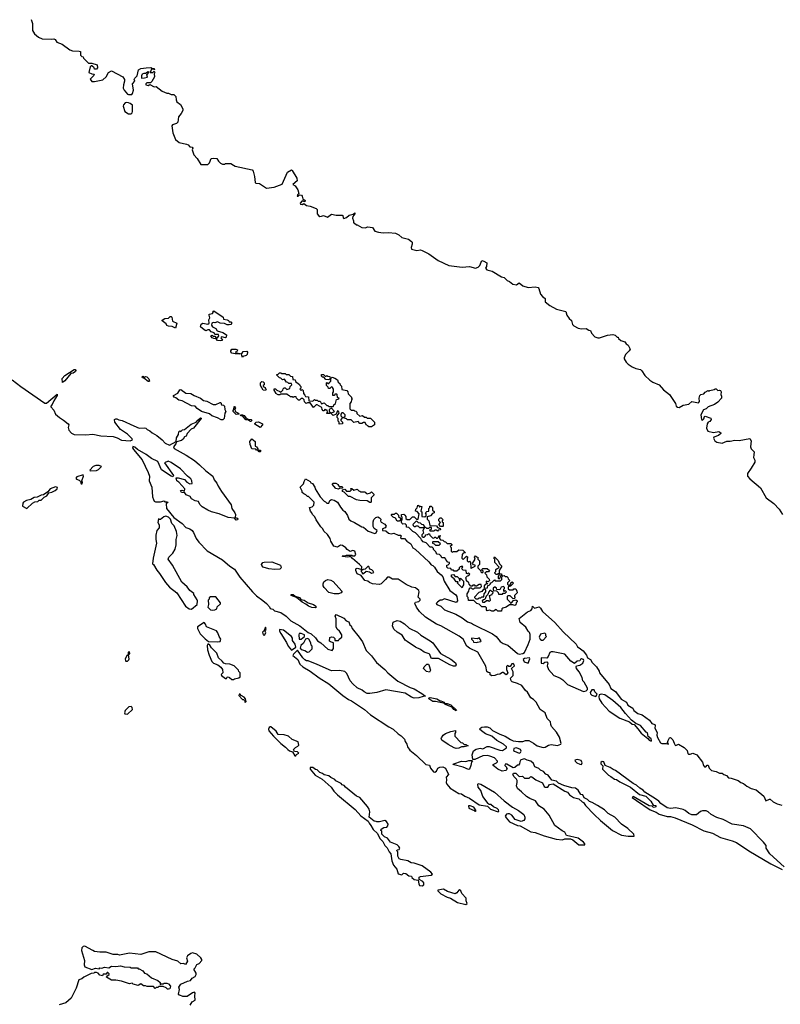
# Model space of a CAD drawing. Extents: x 2029826 to 2248070, y 228728 to 402406.
# Tile 94 of 256: x 2150093 to 2158637, y 297241 to 308307. Entities that reach past the tile are written whole.
import ezdxf

# ---------------------------------------------------------------- set-up
doc = ezdxf.new("R2010")
doc.units = 0

msp = doc.modelspace()

# ---------------------------------------------------------------- linework, layer by layer
at = {"layer": '0CON10XD'}
for points in [[(2150221, 308311), (2150237, 308265), (2150238, 308185), (2150260, 308150), (2150305, 308110), (2150345, 308093), (2150445, 308088), (2150475, 308092), (2150493, 308083), (2150510, 308055), (2150571, 308031), (2150655, 307967), (2150685, 307957), (2150763, 307953), (2150775, 307948), (2150775, 307910), (2150792, 307892), (2150805, 307890), (2150810, 307875), (2150865, 307820), (2150905, 307820), (2150965, 307800), (2150968, 307765), (2150955, 307750), (2150935, 307750), (2150930, 307765), (2150905, 307790), (2150895, 307790), (2150883, 307777), (2150870, 307715), (2150905, 307698), (2150928, 307695), (2150922, 307675), (2150883, 307637), (2150905, 307612), (2150935, 307611), (2151028, 307632), (2151064, 307666), (2151090, 307715), (2151125, 307732), (2151252, 307665), (2151272, 307635), (2151272, 307615), (2151258, 307575), (2151257, 307537), (2151266, 307516), (2151305, 307472), (2151315, 307468), (2151352, 307468), (2151362, 307478), (2151373, 307515), (2151362, 307585), (2151388, 307615), (2151380, 307635), (2151385, 307650), (2151412, 307675), (2151428, 307745), (2151455, 307760), (2151515, 307766), (2151565, 307770), (2151585, 307760), (2151605, 307760), (2151608, 307742), (2151595, 307750), (2151575, 307750), (2151560, 307715), (2151587, 307713), (2151605, 307730), (2151610, 307715), (2151603, 307697), (2151606, 307665), (2151578, 307612), (2151562, 307598), (2151523, 307597), (2151512, 307585), (2151512, 307575), (2151535, 307568), (2151555, 307580), (2151604, 307554), (2151627, 307557), (2151695, 307503), (2151745, 307483), (2151765, 307482), (2151795, 307468), (2151826, 307466), (2151849, 307445), (2151850, 307405), (2151858, 307385), (2151898, 307355), (2151927, 307305), (2151927, 307285), (2151908, 307252), (2151877, 307215), (2151868, 307155), (2151855, 307142), (2151810, 307125), (2151802, 307115), (2151812, 307035), (2151845, 306960), (2151885, 306928), (2151967, 306907), (2151985, 306900), (2152005, 306880), (2152030, 306875), (2152038, 306865), (2152030, 306845), (2152049, 306789), (2152086, 306746), (2152128, 306678), (2152205, 306680), (2152225, 306700), (2152244, 306746), (2152265, 306752), (2152307, 306747), (2152327, 306717), (2152350, 306695), (2152373, 306683), (2152395, 306682), (2152405, 306690), (2152465, 306690), (2152495, 306672), (2152515, 306660), (2152705, 306620), (2152716, 306605), (2152730, 306545), (2152737, 306477), (2152745, 306470), (2152786, 306466), (2152865, 306413), (2152950, 306425), (2153043, 306457), (2153102, 306595), (2153145, 306618), (2153155, 306613), (2153207, 306525), (2153210, 306495), (2153160, 306455), (2153189, 306439), (2153216, 306396), (2153228, 306352), (2153212, 306338), (2153210, 306325), (2153220, 306325), (2153235, 306340), (2153260, 306335), (2153268, 306325), (2153272, 306292), (2153300, 306275), (2153295, 306260), (2153265, 306270), (2153243, 306247), (2153248, 306235), (2153265, 306230), (2153285, 306240), (2153315, 306218), (2153355, 306210), (2153422, 306185), (2153433, 306173), (2153433, 306125), (2153448, 306105), (2153465, 306097), (2153485, 306098), (2153505, 306108), (2153552, 306088), (2153595, 306122), (2153650, 306110), (2153715, 306110), (2153722, 306105), (2153725, 306080), (2153735, 306073), (2153766, 306084), (2153795, 306111), (2153838, 306122), (2153857, 306137), (2153858, 306125), (2153834, 306096), (2153830, 306075), (2153842, 306045), (2153843, 306023), (2153855, 306020), (2153875, 306000), (2153885, 306000), (2153935, 305970), (2153975, 305968), (2154005, 305978), (2154055, 305972), (2154082, 305932), (2154125, 305918), (2154175, 305912), (2154235, 305917), (2154315, 305908), (2154351, 305891), (2154385, 305858), (2154460, 305840), (2154496, 305816), (2154502, 305805), (2154502, 305785), (2154490, 305745), (2154495, 305730), (2154555, 305713), (2154595, 305719), (2154615, 305714), (2154689, 305675), (2154795, 305599), (2154915, 305545), (2155064, 305526), (2155145, 305532), (2155215, 305513), (2155244, 305526), (2155261, 305545), (2155285, 305600), (2155308, 305595)], [(2151465, 307650), (2151495, 307652), (2151528, 307662), (2151523, 307687), (2151548, 307718), (2151535, 307722), (2151507, 307703), (2151487, 307703), (2151470, 307695), (2151460, 307675), (2151460, 307655), (2151465, 307650)], [(2151345, 307250), (2151358, 307262), (2151362, 307275), (2151360, 307345), (2151336, 307366), (2151315, 307373), (2151295, 307377), (2151279, 307371), (2151259, 307351), (2151254, 307335), (2151276, 307275), (2151315, 307250), (2151345, 307250)], [(2155308, 305595), (2155342, 305575), (2155336, 305534), (2155324, 305515), (2155339, 305495), (2155399, 305479), (2155505, 305418), (2155535, 305408), (2155569, 305375), (2155595, 305366), (2155632, 305335), (2155674, 305326), (2155705, 305350), (2155745, 305315), (2155805, 305297), (2155885, 305304), (2155918, 305298), (2155926, 305286), (2155943, 305223), (2155965, 305196), (2155996, 305175), (2155996, 305135), (2156048, 305095), (2156125, 305054), (2156227, 305027), (2156241, 304985), (2156265, 304947), (2156291, 304925), (2156302, 304882), (2156318, 304865), (2156365, 304842), (2156405, 304834), (2156455, 304835), (2156485, 304817), (2156504, 304814), (2156515, 304785), (2156553, 304743), (2156588, 304732), (2156608, 304732), (2156695, 304760), (2156755, 304770), (2156782, 304762), (2156805, 304740), (2156815, 304740), (2156820, 304725), (2156845, 304700), (2156890, 304685), (2156904, 304664), (2156928, 304648), (2156950, 304605), (2156939, 304585), (2156899, 304545), (2156884, 304506), (2156884, 304495), (2156905, 304458), (2156928, 304435), (2156974, 304405), (2157015, 304387), (2157065, 304375), (2157081, 304361), (2157115, 304309), (2157173, 304255), (2157205, 304235), (2157275, 304204), (2157325, 304148), (2157394, 304095), (2157460, 303995), (2157469, 303965), (2157482, 303952), (2157500, 303950), (2157545, 303973), (2157609, 303985), (2157645, 304017), (2157718, 304002), (2157730, 304015), (2157724, 304055), (2157735, 304082), (2157745, 304093), (2157778, 304102), (2157795, 304122), (2157825, 304140), (2157837, 304133), (2157845, 304140), (2157895, 304150), (2157905, 304160), (2157918, 304158), (2157935, 304140), (2157955, 304142), (2157965, 304138), (2157972, 304125), (2157968, 304095), (2157978, 304075), (2157977, 304055), (2157935, 304007), (2157897, 303983), (2157828, 303955), (2157806, 303934), (2157775, 303924), (2157743, 303867), (2157752, 303815), (2157765, 303808), (2157778, 303822), (2157784, 303846), (2157795, 303853), (2157855, 303828), (2157862, 303815), (2157845, 303792), (2157825, 303782), (2157816, 303764), (2157809, 303715), (2157824, 303684), (2157885, 303669), (2157945, 303677), (2157970, 303665), (2157968, 303655), (2157942, 303635), (2157891, 303615), (2157886, 303605), (2157903, 303575), (2157925, 303560), (2157985, 303548), (2158035, 303572), (2158075, 303571), (2158125, 303581), (2158175, 303578), (2158295, 303599), (2158310, 303575), (2158302, 303505), (2158310, 303485), (2158345, 303450), (2158340, 303415), (2158336, 303385), (2158351, 303355), (2158351, 303335), (2158311, 303265), (2158268, 303205), (2158270, 303175), (2158295, 303145), (2158414, 303045), (2158480, 302935), (2158565, 302868), (2158625, 302805), (2158661, 302745)], [(2152345, 304697), (2152315, 304702), (2152302, 304722), (2152274, 304724), (2152255, 304732), (2152240, 304755), (2152255, 304760), (2152265, 304750), (2152285, 304750), (2152302, 304732), (2152315, 304730), (2152332, 304755), (2152325, 304770), (2152285, 304770), (2152276, 304786), (2152245, 304800), (2152225, 304820), (2152205, 304822), (2152185, 304812), (2152165, 304820), (2152123, 304855), (2152132, 304885), (2152150, 304895), (2152205, 304887), (2152222, 304898), (2152217, 304935), (2152228, 304955), (2152220, 304985), (2152223, 304997), (2152260, 305005), (2152268, 305015), (2152265, 305030), (2152274, 305036), (2152378, 304965), (2152383, 304943), (2152422, 304935), (2152438, 304925), (2152445, 304910), (2152465, 304912), (2152477, 304895), (2152465, 304881), (2152445, 304877), (2152425, 304877), (2152395, 304892), (2152345, 304898), (2152315, 304912), (2152285, 304902), (2152265, 304903), (2152250, 304895), (2152248, 304875), (2152258, 304855), (2152295, 304838), (2152311, 304811), (2152375, 304793), (2152416, 304766), (2152412, 304738), (2152405, 304730), (2152365, 304742), (2152355, 304740), (2152353, 304733), (2152370, 304705), (2152365, 304702), (2152345, 304697)], [(2151845, 304840), (2151805, 304858), (2151764, 304864), (2151745, 304872), (2151739, 304889), (2151695, 304922), (2151695, 304930), (2151725, 304949), (2151765, 304953), (2151785, 304973), (2151795, 304970), (2151802, 304962), (2151810, 304920), (2151858, 304898), (2151845, 304840)], [(2152515, 304550), (2152475, 304561), (2152464, 304574), (2152464, 304586), (2152478, 304605), (2152520, 304605), (2152540, 304595), (2152535, 304582), (2152518, 304575), (2152520, 304565), (2152565, 304552), (2152515, 304550)], [(2152595, 304510), (2152580, 304555), (2152592, 304558), (2152605, 304578), (2152645, 304580), (2152652, 304572), (2152650, 304545), (2152637, 304533), (2152600, 304520), (2152595, 304510)], [(2150575, 304230), (2150571, 304275), (2150601, 304309), (2150704, 304376), (2150718, 304375), (2150724, 304365), (2150720, 304355), (2150695, 304336), (2150668, 304332), (2150600, 304250), (2150575, 304230)], [(2154045, 303730), (2154012, 303732), (2154010, 303740), (2153984, 303754), (2153975, 303780), (2153955, 303780), (2153935, 303770), (2153915, 303770), (2153895, 303790), (2153845, 303780), (2153815, 303810), (2153775, 303810), (2153765, 303820), (2153732, 303832), (2153732, 303838), (2153748, 303852), (2153750, 303865), (2153725, 303890), (2153712, 303888), (2153700, 303875), (2153700, 303855), (2153720, 303835), (2153700, 303815), (2153702, 303802), (2153720, 303785), (2153720, 303765), (2153683, 303763), (2153680, 303785), (2153670, 303795), (2153670, 303825), (2153660, 303835), (2153660, 303855), (2153680, 303885), (2153678, 303898), (2153665, 303910), (2153648, 303872), (2153615, 303860), (2153590, 303885), (2153630, 303905), (2153595, 303940), (2153570, 303925), (2153570, 303905), (2153580, 303895), (2153578, 303882), (2153545, 303880), (2153540, 303885), (2153550, 303895), (2153548, 303918), (2153535, 303920), (2153525, 303930), (2153508, 303912), (2153502, 303912), (2153490, 303925), (2153488, 303948), (2153435, 303980), (2153422, 303978), (2153395, 303950), (2153355, 304000), (2153325, 304000), (2153312, 303992), (2153292, 304012), (2153290, 304035), (2153275, 304050), (2153255, 304050), (2153238, 304032), (2153225, 304030), (2153202, 304052), (2153198, 304068), (2153175, 304070), (2153165, 304060), (2153155, 304070), (2153135, 304070), (2153125, 304080), (2153112, 304082), (2153095, 304100), (2153025, 304100), (2153015, 304090), (2152995, 304090), (2152970, 304105), (2152970, 304115), (2152950, 304145), (2152952, 304158), (2152968, 304158), (2152982, 304142), (2153015, 304130), (2153025, 304120), (2153048, 304142), (2153052, 304158), (2153065, 304170), (2153075, 304170), (2153095, 304150), (2153128, 304162), (2153130, 304185), (2153150, 304205), (2153148, 304218), (2153115, 304220), (2153105, 304230), (2153092, 304232), (2153068, 304268), (2153045, 304260), (2153028, 304278), (2153012, 304282), (2152982, 304312), (2152982, 304318), (2152998, 304322), (2153012, 304338), (2153025, 304340), (2153035, 304330), (2153075, 304330), (2153085, 304320), (2153115, 304320), (2153135, 304300), (2153158, 304298), (2153162, 304262), (2153188, 304258), (2153192, 304242), (2153238, 304208), (2153240, 304195), (2153250, 304185), (2153250, 304165), (2153240, 304155), (2153255, 304140), (2153265, 304150), (2153278, 304138), (2153280, 304105), (2153298, 304088), (2153302, 304072), (2153338, 304068), (2153342, 304022), (2153385, 304020), (2153405, 304040), (2153415, 304030), (2153435, 304030), (2153445, 304020), (2153468, 304018), (2153485, 303990), (2153515, 304000), (2153542, 303972), (2153555, 303970), (2153565, 303960), (2153615, 303960), (2153620, 303965), (2153623, 303977), (2153640, 303995), (2153652, 304038), (2153668, 304042), (2153680, 304055), (2153662, 304062), (2153660, 304095), (2153655, 304100), (2153635, 304100), (2153628, 304082), (2153612, 304082), (2153610, 304115), (2153620, 304125), (2153620, 304155), (2153610, 304165), (2153610, 304175), (2153595, 304180), (2153578, 304162), (2153562, 304162), (2153558, 304178), (2153540, 304195), (2153540, 304225), (2153545, 304230), (2153555, 304220), (2153565, 304220), (2153578, 304232), (2153590, 304245), (2153590, 304275), (2153602, 304288), (2153635, 304280), (2153665, 304260), (2153672, 304232), (2153688, 304218), (2153692, 304202), (2153708, 304188), (2153712, 304152), (2153768, 304138), (2153780, 304125), (2153782, 304102), (2153820, 304065), (2153820, 304055), (2153830, 304045), (2153820, 304035), (2153818, 304012), (2153800, 303995), (2153802, 303932), (2153815, 303920), (2153845, 303920), (2153855, 303910), (2153868, 303908), (2153880, 303895), (2153882, 303882), (2153915, 303850), (2153945, 303860), (2153965, 303840), (2153985, 303840), (2153995, 303830), (2154035, 303830), (2154080, 303785), (2154078, 303752), (2154045, 303730)], [(2150009, 304259), (2150106, 304186), (2150375, 303997), (2150395, 303997), (2150515, 304100), (2150515, 304085), (2150475, 304025), (2150457, 303983), (2150442, 303965), (2150443, 303955), (2150478, 303918), (2150497, 303875), (2150539, 303835), (2150586, 303806), (2150637, 303765), (2150644, 303755), (2150637, 303723), (2150646, 303695), (2150675, 303660), (2150705, 303645), (2150835, 303640), (2150915, 303649), (2151005, 303630), (2151145, 303622), (2151188, 303608), (2151235, 303582), (2151335, 303573), (2151362, 303585), (2151358, 303595), (2151305, 303650), (2151225, 303703), (2151163, 303785), (2151158, 303812), (2151175, 303823), (2151185, 303823), (2151205, 303810), (2151245, 303803), (2151375, 303743), (2151435, 303718), (2151495, 303720), (2151510, 303715), (2151525, 303700), (2151555, 303687), (2151583, 303663), (2151633, 303635), (2151694, 303585), (2151728, 303548), (2151775, 303525), (2151850, 303565), (2151853, 303607), (2151877, 303645), (2151880, 303675), (2151892, 303688), (2151905, 303680), (2151922, 303698), (2151945, 303703), (2152019, 303761), (2152076, 303784), (2152095, 303808), (2152125, 303832), (2152130, 303830), (2152132, 303825), (2152044, 303716), (2152019, 303705), (2151975, 303656), (2151963, 303627), (2151945, 303618), (2151928, 303592), (2151911, 303579), (2151856, 303564), (2151848, 303542), (2151822, 303505), (2151827, 303487), (2151965, 303414), (2152055, 303354), (2152114, 303304), (2152186, 303236), (2152263, 303175), (2152279, 303135), (2152308, 303098), (2152321, 303065), (2152359, 303005), (2152470, 302855), (2152477, 302815), (2152510, 302765), (2152517, 302745), (2152513, 302713), (2152536, 302706), (2152542, 302695), (2152539, 302685), (2152525, 302681), (2152505, 302703), (2152435, 302713), (2152335, 302753), (2152246, 302776), (2152205, 302793), (2152142, 302832), (2152115, 302860), (2152103, 302893), (2152065, 302900), (2152025, 302922), (2152008, 302948), (2151965, 302968), (2151948, 302988), (2151910, 302995), (2151900, 303015), (2151915, 303020), (2151945, 303010), (2151950, 303035), (2151880, 303110), (2151858, 303125), (2151852, 303158), (2151875, 303158), (2151945, 303138), (2151971, 303111), (2152005, 303092), (2152030, 303095), (2152026, 303126), (2152015, 303148), (2151978, 303175), (2151900, 303260), (2151795, 303331), (2151760, 303345), (2151720, 303325), (2151820, 303185), (2151815, 303170), (2151795, 303178), (2151687, 303247), (2151645, 303342), (2151572, 303375), (2151515, 303420), (2151415, 303477), (2151385, 303503), (2151365, 303509), (2151360, 303495), (2151370, 303475), (2151469, 303359), (2151538, 303218), (2151550, 303175), (2151547, 303125), (2151578, 303055), (2151586, 302945), (2151595, 302914), (2151605, 302897), (2151618, 302888), (2151675, 302888), (2151715, 302900), (2151725, 302890), (2151755, 302890), (2151758, 302882), (2151740, 302865), (2151742, 302815), (2151823, 302713), (2151920, 302645), (2151961, 302601), (2152003, 302585), (2152029, 302565), (2152046, 302545), (2152075, 302477), (2152105, 302435), (2152198, 302338), (2152373, 302235), (2152454, 302164), (2152505, 302131), (2152565, 302041), (2152709, 301875), (2152755, 301830), (2152825, 301780), (2152867, 301747), (2152899, 301709), (2152905, 301688), (2152935, 301683), (2152955, 301662), (2153025, 301643), (2153085, 301602), (2153140, 301550), (2153239, 301495), (2153335, 301419), (2153368, 301405), (2153415, 301360), (2153437, 301325), (2153475, 301302), (2153555, 301231), (2153603, 301217), (2153619, 301241), (2153618, 301305), (2153585, 301314), (2153575, 301323), (2153577, 301363), (2153595, 301372), (2153617, 301367), (2153632, 301352), (2153635, 301330), (2153675, 301330), (2153680, 301345), (2153712, 301368), (2153710, 301395), (2153686, 301436), (2153659, 301459), (2153649, 301485), (2153650, 301575), (2153638, 301605), (2153648, 301622), (2153735, 301580), (2153762, 301552), (2153789, 301539), (2153800, 301505), (2153818, 301495), (2153828, 301465), (2153905, 301368), (2153944, 301315), (2153986, 301216), (2154045, 301156), (2154103, 301083), (2154195, 301005), (2154228, 300965), (2154341, 300871), (2154481, 300801), (2154525, 300786), (2154612, 300735), (2154650, 300705), (2154625, 300702), (2154575, 300684), (2154525, 300682), (2154495, 300693), (2154425, 300738), (2154205, 300774), (2154106, 300746), (2154025, 300734), (2153995, 300736), (2153963, 300753), (2153942, 300772), (2153885, 300797), (2153835, 300841), (2153805, 300878), (2153769, 300959), (2153745, 300982), (2153684, 300994), (2153595, 300989), (2153435, 301060), (2153335, 301100), (2153315, 301102), (2153295, 301112), (2153274, 301134), (2153215, 301220), (2153168, 301175), (2153163, 301163), (2153216, 301116), (2153240, 301065), (2153274, 301034), (2153355, 300986), (2153459, 300909), (2153565, 300844), (2153723, 300713), (2153786, 300666), (2153820, 300650), (2153965, 300554), (2154035, 300494), (2154238, 300358), (2154287, 300335), (2154345, 300280), (2154378, 300258), (2154415, 300220), (2154423, 300195), (2154443, 300165), (2154450, 300135), (2154476, 300096), (2154549, 300039), (2154655, 299938), (2154695, 299928), (2154707, 299895), (2154740, 299855), (2154755, 299850), (2154775, 299863), (2154791, 299895), (2154813, 299907), (2154845, 299910), (2154876, 299896), (2154909, 299825), (2154882, 299795), (2154889, 299765), (2154884, 299735), (2154890, 299715), (2154930, 299670), (2155025, 299612), (2155056, 299606), (2155095, 299579), (2155145, 299556), (2155254, 299484), (2155347, 299467), (2155382, 299435), (2155467, 299403), (2155477, 299413), (2155472, 299425), (2155455, 299442), (2155415, 299462), (2155385, 299487), (2155368, 299488), (2155355, 299498), (2155295, 299578), (2155274, 299645), (2155245, 299682), (2155238, 299715), (2155245, 299722), (2155275, 299716), (2155425, 299626), (2155536, 299526), (2155628, 299458), (2155695, 299420), (2155756, 299376), (2155766, 299346), (2155766, 299324), (2155755, 299308), (2155725, 299297), (2155659, 299319), (2155623, 299365), (2155595, 299381), (2155575, 299383), (2155563, 299377), (2155548, 299355), (2155558, 299335), (2155595, 299292), (2155685, 299252), (2155715, 299247), (2155835, 299178), (2155885, 299171), (2155985, 299133), (2156118, 299098), (2156189, 299091), (2156215, 299100), (2156279, 299099), (2156308, 299088), (2156375, 299033), (2156440, 299035), (2156440, 299045), (2156427, 299065), (2156365, 299108), (2156235, 299138), (2156217, 299175), (2156185, 299191), (2156105, 299251), (2156042, 299365), (2155984, 299434), (2155925, 299471), (2155887, 299527), (2155823, 299555)], [(2151545, 304240), (2151535, 304240), (2151488, 304278), (2151472, 304282), (2151470, 304295), (2151475, 304300), (2151495, 304290), (2151505, 304298), (2151520, 304295), (2151542, 304272), (2151550, 304245), (2151545, 304240)], [(2152855, 304140), (2152830, 304145), (2152800, 304195), (2152800, 304225), (2152815, 304240), (2152828, 304238), (2152840, 304225), (2152840, 304205), (2152830, 304195), (2152830, 304185), (2152850, 304175), (2152850, 304165), (2152860, 304155), (2152855, 304140)], [(2153565, 304260), (2153532, 304262), (2153508, 304288), (2153495, 304290), (2153482, 304302), (2153482, 304318), (2153505, 304320), (2153525, 304300), (2153535, 304300), (2153545, 304310), (2153555, 304300), (2153578, 304298), (2153580, 304275), (2153565, 304260)], [(2152355, 303810), (2152315, 303834), (2152252, 303855), (2152225, 303878), (2152135, 303904), (2152086, 303936), (2152065, 303962), (2152025, 303967), (2151920, 304025), (2151882, 304032), (2151848, 304058), (2151830, 304065), (2151820, 304075), (2151820, 304085), (2151869, 304111), (2151892, 304148), (2151905, 304150), (2151958, 304108), (2152015, 304107), (2152052, 304082), (2152124, 304054), (2152158, 304028), (2152195, 304018), (2152265, 303983), (2152296, 303984), (2152345, 304006), (2152354, 304004), (2152360, 303980), (2152384, 303974), (2152393, 303965), (2152398, 303925), (2152410, 303905), (2152398, 303885), (2152389, 303825), (2152375, 303811), (2152355, 303810)], [(2152525, 303870), (2152492, 303902), (2152490, 303915), (2152500, 303925), (2152502, 303958), (2152508, 303958), (2152518, 303945), (2152510, 303935), (2152512, 303902), (2152545, 303890), (2152558, 303878), (2152555, 303872), (2152525, 303870)], [(2152695, 303792), (2152685, 303792), (2152655, 303810), (2152635, 303810), (2152600, 303850), (2152580, 303855), (2152572, 303868), (2152595, 303868), (2152615, 303858), (2152632, 303832), (2152658, 303818), (2152695, 303812), (2152702, 303805), (2152695, 303792)], [(2152795, 303722), (2152735, 303760), (2152733, 303767), (2152750, 303785), (2152775, 303788), (2152820, 303765), (2152820, 303755), (2152795, 303722)], [(2152795, 303450), (2152782, 303452), (2152770, 303470), (2152755, 303470), (2152745, 303480), (2152700, 303485), (2152683, 303533), (2152680, 303565), (2152702, 303598), (2152738, 303568), (2152740, 303515), (2152758, 303508), (2152760, 303495), (2152770, 303485), (2152770, 303470), (2152798, 303468), (2152800, 303455), (2152795, 303450)], [(2150886, 303236), (2150955, 303242), (2150978, 303252), (2151013, 303285), (2150985, 303296), (2150950, 303295), (2150918, 303285), (2150880, 303245), (2150886, 303236)], [(2150795, 303090), (2150800, 303105), (2150790, 303125), (2150810, 303175), (2150805, 303192), (2150735, 303169), (2150724, 303154), (2150732, 303142), (2150762, 303132), (2150778, 303118), (2150785, 303090), (2150795, 303090)], [(2155823, 299555), (2155786, 299575), (2155730, 299630), (2155684, 299665), (2155673, 299695), (2155683, 299735), (2155681, 299755), (2155673, 299773), (2155647, 299797), (2155632, 299825), (2155642, 299838), (2155665, 299838), (2155703, 299803), (2155740, 299805), (2155765, 299783), (2155815, 299782), (2155835, 299800), (2155845, 299798), (2155892, 299762), (2155965, 299730), (2155985, 299690), (2155995, 299682), (2156025, 299680), (2156045, 299710), (2156085, 299718), (2156218, 299635), (2156247, 299627), (2156271, 299595), (2156313, 299565), (2156375, 299550), (2156410, 299515), (2156425, 299510), (2156449, 299475), (2156545, 299374), (2156619, 299305), (2156754, 299194), (2156855, 299142), (2156929, 299131), (2156995, 299130), (2156992, 299155), (2156923, 299215), (2156855, 299264), (2156777, 299345), (2156705, 299386), (2156664, 299425), (2156585, 299476), (2156525, 299510), (2156492, 299522), (2156473, 299543), (2156433, 299563), (2156418, 299595), (2156395, 299600), (2156366, 299646), (2156335, 299670), (2156295, 299674), (2156205, 299700), (2156145, 299728), (2156125, 299747), (2156071, 299761), (2156028, 299815), (2156005, 299828), (2155976, 299856), (2155945, 299873), (2155925, 299893), (2155881, 299911), (2155865, 299948), (2155834, 299974), (2155793, 299983), (2155765, 299998), (2155723, 299987), (2155710, 299965), (2155708, 299942), (2155695, 299930), (2155685, 299930), (2155657, 299903), (2155635, 299900), (2155565, 299940), (2155545, 299940), (2155542, 299925), (2155560, 299905), (2155560, 299895), (2155570, 299885), (2155565, 299880), (2155555, 299870), (2155511, 299861), (2155465, 299883), (2155425, 299912), (2155410, 299925), (2155410, 299935), (2155450, 299955), (2155460, 299965), (2155460, 299975), (2155425, 300010), (2155375, 300029), (2155344, 300036), (2155297, 300033), (2155205, 299992), (2155182, 299992), (2155177, 300045), (2155191, 300089), (2155220, 300110), (2155265, 300120), (2155295, 300112), (2155343, 300137), (2155365, 300138), (2155485, 300097), (2155515, 300093), (2155560, 300125), (2155560, 300135), (2155528, 300165), (2155452, 300205), (2155395, 300253), (2155325, 300281), (2155280, 300315), (2155260, 300335), (2155272, 300348), (2155283, 300357), (2155315, 300361), (2155345, 300360), (2155375, 300350), (2155405, 300318), (2155485, 300277), (2155546, 300256), (2155606, 300216), (2155635, 300204), (2155695, 300194), (2155745, 300193), (2155775, 300207), (2155814, 300206), (2155866, 300176), (2155906, 300146), (2155975, 300129), (2155995, 300130), (2156035, 300153), (2156065, 300161), (2156135, 300150), (2156170, 300165), (2156176, 300174), (2156156, 300245), (2156125, 300301), (2156068, 300365), (2156058, 300385), (2156056, 300415), (2156018, 300455), (2155997, 300515), (2155941, 300555), (2155896, 300636), (2155865, 300667), (2155834, 300684), (2155799, 300749), (2155775, 300766), (2155733, 300823), (2155686, 300846), (2155625, 300864), (2155613, 300875), (2155608, 300905), (2155638, 300935), (2155636, 300976), (2155618, 301015), (2155651, 301045), (2155645, 301063), (2155635, 301071), (2155622, 301068), (2155602, 301038), (2155588, 301038), (2155572, 301048), (2155562, 301038), (2155560, 301005), (2155578, 300965), (2155557, 300943), (2155525, 300970), (2155515, 300970), (2155485, 300952), (2155455, 300948), (2155430, 300935), (2155395, 300934), (2155377, 300945), (2155377, 300967), (2155355, 300969), (2155341, 300981), (2155331, 301041), (2155239, 301199), (2155145, 301243), (2155116, 301266), (2155073, 301343), (2155030, 301380), (2154825, 301493), (2154775, 301512), (2154652, 301592), (2154585, 301656), (2154549, 301705), (2154532, 301745), (2154539, 301761), (2154575, 301770), (2154592, 301785), (2154590, 301795), (2154568, 301815), (2154582, 301875), (2154575, 301892), (2154540, 301920), (2154498, 301928), (2154435, 301959), (2154345, 302019), (2154281, 302021), (2154245, 302043), (2154235, 302043), (2154225, 302042), (2154203, 302017), (2154152, 301968), (2154135, 301961), (2154055, 301968), (2154022, 301982), (2154005, 301997), (2153970, 302005), (2153930, 302060), (2153885, 302080), (2153868, 302115), (2153870, 302135), (2153885, 302142), (2153925, 302130), (2153938, 302142), (2153937, 302157), (2153912, 302185), (2153831, 302251), (2153805, 302280), (2153795, 302270), (2153775, 302268), (2153720, 302275), (2153723, 302287), (2153745, 302280), (2153765, 302290), (2153825, 302290), (2153835, 302280), (2153858, 302282), (2153870, 302295), (2153858, 302335), (2153837, 302343), (2153805, 302330), (2153771, 302351), (2153755, 302372), (2153719, 302399), (2153695, 302400), (2153665, 302380), (2153621, 302391), (2153587, 302445), (2153580, 302475), (2153551, 302521), (2153509, 302559), (2153498, 302585), (2153475, 302608), (2153424, 302685), (2153409, 302719), (2153383, 302745), (2153376, 302766), (2153360, 302785), (2153350, 302825), (2153378, 302832), (2153398, 302852), (2153402, 302885), (2153338, 302948), (2153325, 302950), (2153308, 302968), (2153285, 302978), (2153268, 302995), (2153267, 303007), (2153242, 303055), (2153280, 303090), (2153288, 303115), (2153305, 303148), (2153355, 303118), (2153365, 303102), (2153383, 303093), (2153410, 303055), (2153413, 303033), (2153468, 302945), (2153514, 302894), (2153529, 302889), (2153545, 302872), (2153566, 302874), (2153578, 302905), (2153595, 302914), (2153625, 302906), (2153662, 302885), (2153698, 302828), (2153724, 302794), (2153745, 302780), (2153777, 302735), (2153791, 302695), (2153814, 302674), (2153855, 302656), (2153935, 302607), (2153954, 302604), (2154009, 302559), (2154083, 302533), (2154099, 302541), (2154108, 302565), (2154075, 302590), (2154065, 302610), (2154063, 302665), (2154072, 302688), (2154095, 302712), (2154115, 302718), (2154135, 302710), (2154150, 302695), (2154148, 302675), (2154155, 302660), (2154195, 302638), (2154208, 302615), (2154200, 302595), (2154170, 302585), (2154170, 302565), (2154205, 302562), (2154235, 302537), (2154265, 302530), (2154295, 302538), (2154345, 302512), (2154375, 302512), (2154380, 302505), (2154372, 302485), (2154377, 302477), (2154415, 302478), (2154443, 302445), (2154487, 302415), (2154503, 302385), (2154511, 302371), (2154536, 302356), (2154690, 302215), (2154715, 302180), (2154735, 302172), (2154753, 302155), (2154784, 302104), (2154828, 302068), (2154846, 302046), (2154860, 301995), (2154925, 301893), (2154993, 301843), (2155004, 301825), (2155011, 301775), (2154995, 301756), (2154865, 301799), (2154835, 301783), (2154815, 301782), (2154785, 301762), (2154770, 301745), (2154778, 301735), (2154824, 301714), (2154865, 301675), (2154992, 301625), (2155065, 301583), (2155125, 301539), (2155167, 301525), (2155189, 301509), (2155404, 301404), (2155446, 301376), (2155490, 301320), (2155525, 301297), (2155576, 301276), (2155684, 301184), (2155705, 301178), (2155746, 301184), (2155764, 301196), (2155806, 301285), (2155827, 301345), (2155828, 301398), (2155820, 301420), (2155804, 301435), (2155778, 301478), (2155715, 301534), (2155703, 301577), (2155799, 301651), (2155833, 301667), (2155850, 301685), (2155853, 301717), (2155875, 301692), (2155928, 301708), (2155945, 301693), (2155966, 301656), (2156105, 301534), (2156199, 301429), (2156345, 301287), (2156358, 301258), (2156376, 301246), (2156422, 301212), (2156461, 301165), (2156473, 301135), (2156506, 301116), (2156523, 301083), (2156573, 301035), (2156602, 300985), (2156607, 300965), (2156716, 300835), (2156732, 300792), (2156786, 300755), (2156850, 300670), (2156910, 300635), (2156924, 300604), (2156979, 300569), (2156993, 300543), (2157035, 300510), (2157085, 300494), (2157166, 300435), (2157195, 300398), (2157228, 300385), (2157232, 300375), (2157226, 300345), (2157253, 300295), (2157250, 300265), (2157258, 300238), (2157290, 300180), (2157305, 300172), (2157354, 300174), (2157380, 300165), (2157370, 300185), (2157376, 300206), (2157393, 300237), (2157405, 300240), (2157431, 300215), (2157444, 300175), (2157455, 300152), (2157465, 300151), (2157495, 300164), (2157558, 300128), (2157592, 300095), (2157598, 300058), (2157605, 300051), (2157625, 300051), (2157655, 300063), (2157698, 300045), (2157765, 299961), (2157774, 299925), (2157785, 299910), (2157801, 299909), (2157815, 299930), (2157825, 299930), (2157839, 299895), (2157865, 299868), (2157915, 299858), (2157955, 299840), (2157985, 299838), (2158003, 299823), (2158033, 299813), (2158055, 299787), (2158085, 299783), (2158165, 299758), (2158193, 299733), (2158222, 299722), (2158261, 299691), (2158308, 299668), (2158365, 299653), (2158451, 299581), (2158475, 299529), (2158515, 299548), (2158525, 299548), (2158558, 299518), (2158603, 299493), (2158655, 299479)], [(2150175, 302812), (2150237, 302873), (2150265, 302888), (2150298, 302892), (2150312, 302908), (2150335, 302906), (2150368, 302942), (2150397, 302955), (2150421, 302989), (2150455, 302997), (2150492, 303015), (2150513, 303035), (2150519, 303049), (2150495, 303056), (2150464, 303046), (2150435, 303033), (2150411, 302999), (2150362, 302968), (2150334, 302964), (2150289, 302941), (2150255, 302936), (2150217, 302913), (2150168, 302905), (2150137, 302885), (2150128, 302875), (2150125, 302840), (2150175, 302812)], [(2153675, 303032), (2153645, 303038), (2153602, 303088), (2153615, 303100), (2153645, 303100), (2153670, 303085), (2153670, 303075), (2153682, 303062), (2153715, 303060), (2153720, 303055), (2153718, 303042), (2153685, 303040), (2153675, 303032)], [(2154035, 302880), (2154025, 302880), (2153995, 302900), (2153915, 302902), (2153875, 302912), (2153805, 302950), (2153785, 302950), (2153738, 302998), (2153720, 303005), (2153720, 303025), (2153745, 303030), (2153765, 303010), (2153805, 303010), (2153820, 303025), (2153810, 303035), (2153815, 303040), (2153825, 303040), (2153845, 303020), (2153885, 303030), (2153902, 303012), (2153915, 303010), (2153925, 303000), (2153972, 303002), (2153980, 302995), (2153980, 302985), (2153995, 302978), (2154035, 302990), (2154045, 303000), (2154070, 302975), (2154070, 302965), (2154040, 302935), (2154040, 302885), (2154035, 302880)], [(2155505, 301660), (2155465, 301660), (2155445, 301680), (2155415, 301660), (2155395, 301660), (2155375, 301670), (2155345, 301663), (2155338, 301675), (2155337, 301697), (2155325, 301710), (2155285, 301710), (2155255, 301740), (2155230, 301745), (2155195, 301780), (2155135, 301780), (2155132, 301812), (2155120, 301825), (2155120, 301855), (2155140, 301885), (2155142, 301908), (2155155, 301920), (2155165, 301920), (2155175, 301910), (2155195, 301910), (2155205, 301920), (2155265, 301920), (2155280, 301935), (2155278, 301958), (2155255, 301960), (2155225, 301940), (2155215, 301940), (2155205, 301950), (2155185, 301950), (2155175, 301940), (2155162, 301942), (2155142, 301962), (2155138, 301978), (2155112, 302002), (2155110, 302025), (2155100, 302035), (2155122, 302058), (2155138, 302062), (2155150, 302075), (2155135, 302090), (2155125, 302080), (2155112, 302082), (2155108, 302118), (2155075, 302120), (2155062, 302132), (2155060, 302145), (2155070, 302155), (2155065, 302170), (2155055, 302160), (2155042, 302158), (2155030, 302145), (2155028, 302132), (2155005, 302110), (2154975, 302110), (2154965, 302120), (2154942, 302122), (2154935, 302140), (2154902, 302142), (2154890, 302155), (2154890, 302175), (2154908, 302182), (2154920, 302195), (2154920, 302205), (2154902, 302212), (2154882, 302232), (2154880, 302245), (2154868, 302258), (2154835, 302260), (2154828, 302278), (2154808, 302298), (2154782, 302302), (2154770, 302315), (2154768, 302328), (2154742, 302352), (2154740, 302365), (2154728, 302378), (2154705, 302380), (2154658, 302428), (2154625, 302440), (2154605, 302460), (2154598, 302478), (2154540, 302540), (2154510, 302555), (2154465, 302600), (2154440, 302605), (2154440, 302625), (2154425, 302640), (2154398, 302638), (2154385, 302650), (2154380, 302675), (2154390, 302685), (2154390, 302715), (2154382, 302722), (2154383, 302747), (2154408, 302748), (2154418, 302738), (2154430, 302725), (2154432, 302702), (2154445, 302690), (2154475, 302690), (2154505, 302718), (2154525, 302718), (2154552, 302692), (2154568, 302692), (2154580, 302755), (2154558, 302778), (2154540, 302785), (2154543, 302807), (2154558, 302822), (2154565, 302850), (2154578, 302848), (2154585, 302830), (2154595, 302840), (2154610, 302835), (2154600, 302785), (2154610, 302775), (2154612, 302722), (2154645, 302720), (2154658, 302732), (2154660, 302755), (2154652, 302765), (2154658, 302772), (2154665, 302780), (2154688, 302782), (2154690, 302815), (2154700, 302825), (2154702, 302838), (2154715, 302840), (2154730, 302825), (2154730, 302795), (2154748, 302778), (2154750, 302765), (2154732, 302758), (2154708, 302732), (2154672, 302718), (2154670, 302695), (2154690, 302675), (2154702, 302622), (2154775, 302620), (2154785, 302600), (2154818, 302588), (2154820, 302575), (2154795, 302570), (2154785, 302560), (2154775, 302570), (2154755, 302570), (2154745, 302560), (2154705, 302560), (2154700, 302575), (2154718, 302582), (2154718, 302598), (2154695, 302600), (2154685, 302590), (2154665, 302590), (2154655, 302600), (2154640, 302600), (2154620, 302565), (2154630, 302535), (2154612, 302518), (2154612, 302502), (2154625, 302490), (2154635, 302490), (2154650, 302505), (2154652, 302518), (2154675, 302520), (2154685, 302530), (2154695, 302530), (2154702, 302512), (2154732, 302482), (2154745, 302480), (2154755, 302490), (2154765, 302490), (2154775, 302480), (2154785, 302480), (2154798, 302492), (2154802, 302508), (2154815, 302510), (2154820, 302505), (2154810, 302495), (2154810, 302475), (2154822, 302462), (2154848, 302458), (2154862, 302442), (2154878, 302438), (2154895, 302420), (2154935, 302420), (2154948, 302408), (2154948, 302402), (2154930, 302385), (2154940, 302375), (2154940, 302335), (2154952, 302322), (2154965, 302330), (2155005, 302330), (2155025, 302350), (2155070, 302345), (2155100, 302315), (2155075, 302310), (2155062, 302298), (2155060, 302255), (2155075, 302240), (2155112, 302278), (2155128, 302268), (2155120, 302255), (2155120, 302225), (2155135, 302210), (2155145, 302220), (2155158, 302208), (2155160, 302145), (2155165, 302140), (2155172, 302148), (2155210, 302165), (2155208, 302178), (2155192, 302182), (2155180, 302195), (2155210, 302245), (2155202, 302268), (2155215, 302280), (2155225, 302270), (2155238, 302268), (2155240, 302245), (2155260, 302225), (2155260, 302185), (2155240, 302165), (2155240, 302145), (2155268, 302118), (2155272, 302102), (2155285, 302090), (2155298, 302102), (2155298, 302108), (2155280, 302125), (2155295, 302140), (2155345, 302140), (2155370, 302115), (2155358, 302102), (2155335, 302100), (2155320, 302085), (2155338, 302068), (2155340, 302045), (2155368, 302018), (2155370, 302005), (2155355, 301990), (2155332, 301998), (2155332, 301982), (2155350, 301965), (2155322, 301958), (2155310, 301945), (2155312, 301922), (2155325, 301918), (2155348, 301922), (2155352, 301948), (2155368, 301952), (2155380, 301965), (2155382, 301978), (2155398, 301982), (2155415, 302000), (2155425, 302010), (2155435, 302000), (2155495, 302000), (2155510, 302015), (2155510, 302045), (2155522, 302058), (2155535, 302060), (2155545, 302050), (2155565, 302050), (2155578, 302038), (2155582, 302022), (2155600, 302005), (2155572, 301978), (2155572, 301962), (2155585, 301950), (2155598, 301952), (2155610, 301965), (2155612, 301978), (2155625, 301990), (2155640, 301975), (2155608, 301942), (2155595, 301940), (2155582, 301928), (2155582, 301912), (2155595, 301900), (2155615, 301898), (2155635, 301898), (2155645, 301910), (2155665, 301910), (2155678, 301885), (2155680, 301865), (2155650, 301835), (2155650, 301825), (2155660, 301815), (2155648, 301802), (2155635, 301800), (2155602, 301832), (2155578, 301832), (2155570, 301825), (2155570, 301795), (2155600, 301765), (2155605, 301750), (2155618, 301752), (2155642, 301778), (2155668, 301788), (2155680, 301775), (2155680, 301765), (2155670, 301755), (2155668, 301732), (2155655, 301722), (2155632, 301732), (2155595, 301730), (2155557, 301703), (2155520, 301695), (2155510, 301685), (2155505, 301660)], [(2152025, 301682), (2152086, 301735), (2152092, 301775), (2152087, 301787), (2152050, 301845), (2152048, 301858), (2152005, 301892), (2151973, 301933), (2151914, 301984), (2151809, 302175), (2151761, 302245), (2151767, 302265), (2151815, 302313), (2151840, 302355), (2151850, 302405), (2151850, 302465), (2151861, 302509), (2151853, 302555), (2151829, 302619), (2151801, 302645), (2151787, 302695), (2151766, 302716), (2151735, 302728), (2151711, 302719), (2151675, 302688), (2151665, 302688), (2151652, 302698), (2151644, 302655), (2151659, 302629), (2151659, 302595), (2151635, 302565), (2151622, 302515), (2151622, 302465), (2151631, 302425), (2151591, 302255), (2151585, 302193), (2151596, 302185), (2151632, 302122), (2151665, 302083), (2151732, 301982), (2151775, 301929), (2151857, 301867), (2151955, 301714), (2151998, 301685), (2152025, 301682)], [(2154355, 302670), (2154335, 302672), (2154313, 302703), (2154290, 302715), (2154270, 302735), (2154270, 302745), (2154275, 302750), (2154305, 302750), (2154315, 302760), (2154325, 302760), (2154348, 302738), (2154350, 302725), (2154370, 302705), (2154370, 302685), (2154355, 302670)], [(2154640, 302600), (2154640, 302615), (2154628, 302628), (2154612, 302632), (2154595, 302650), (2154572, 302652), (2154555, 302670), (2154542, 302668), (2154510, 302635), (2154512, 302622), (2154525, 302610), (2154540, 302610), (2154545, 302620), (2154565, 302620), (2154585, 302600), (2154635, 302600), (2154640, 302600)], [(2154845, 302610), (2154822, 302612), (2154800, 302635), (2154820, 302655), (2154803, 302673), (2154800, 302685), (2154800, 302695), (2154815, 302710), (2154828, 302708), (2154850, 302685), (2154840, 302675), (2154840, 302665), (2154850, 302655), (2154850, 302615), (2154845, 302610)], [(2154805, 302400), (2154820, 302415), (2154795, 302440), (2154735, 302440), (2154730, 302435), (2154732, 302422), (2154748, 302418), (2154765, 302400), (2154805, 302400)], [(2155475, 302020), (2155470, 302025), (2155470, 302055), (2155480, 302065), (2155480, 302080), (2155465, 302080), (2155455, 302070), (2155445, 302070), (2155430, 302085), (2155430, 302095), (2155440, 302105), (2155442, 302128), (2155455, 302140), (2155468, 302142), (2155480, 302155), (2155430, 302205), (2155430, 302245), (2155420, 302255), (2155425, 302270), (2155468, 302228), (2155482, 302192), (2155510, 302165), (2155480, 302115), (2155480, 302080), (2155505, 302080), (2155510, 302065), (2155492, 302048), (2155488, 302032), (2155475, 302020)], [(2152955, 302129), (2152892, 302135), (2152828, 302155), (2152812, 302172), (2152810, 302185), (2152823, 302205), (2152838, 302212), (2152925, 302214), (2153023, 302175), (2153030, 302145), (2153015, 302133), (2152955, 302129)], [(2153942, 302082), (2153955, 302082), (2153985, 302110), (2154022, 302102), (2154045, 302088), (2154070, 302095), (2154065, 302110), (2154050, 302125), (2154025, 302130), (2154015, 302160), (2154005, 302160), (2153975, 302130), (2153952, 302128), (2153945, 302120), (2153930, 302130), (2153930, 302105), (2153940, 302095), (2153942, 302082)], [(2153625, 301853), (2153565, 301868), (2153515, 301924), (2153504, 301944), (2153502, 301965), (2153511, 301989), (2153527, 302005), (2153555, 302014), (2153589, 302009), (2153614, 301994), (2153710, 301885), (2153711, 301875), (2153704, 301866), (2153675, 301855), (2153625, 301853)], [(2155065, 301920), (2155010, 301975), (2155018, 301988), (2154995, 301990), (2154973, 302023), (2154944, 302044), (2154942, 302068), (2154965, 302070), (2154985, 302050), (2155008, 302048), (2155030, 302025), (2155032, 302002), (2155040, 302005), (2155045, 302030), (2155080, 301995), (2155080, 301955), (2155070, 301945), (2155065, 301920)], [(2155218, 301798), (2155245, 301800), (2155255, 301810), (2155275, 301810), (2155285, 301820), (2155308, 301822), (2155310, 301855), (2155330, 301875), (2155328, 301898), (2155302, 301908), (2155285, 301880), (2155252, 301868), (2155202, 301818), (2155202, 301812), (2155218, 301798)], [(2155515, 301850), (2155525, 301860), (2155548, 301862), (2155560, 301875), (2155545, 301890), (2155535, 301880), (2155530, 301885), (2155530, 301905), (2155540, 301915), (2155540, 301925), (2155528, 301938), (2155502, 301928), (2155485, 301900), (2155452, 301902), (2155448, 301918), (2155435, 301930), (2155425, 301930), (2155412, 301918), (2155412, 301892), (2155448, 301888), (2155468, 301868), (2155472, 301852), (2155515, 301850)], [(2152255, 301669), (2152285, 301673), (2152306, 301685), (2152313, 301707), (2152348, 301742), (2152350, 301755), (2152295, 301820), (2152235, 301820), (2152222, 301808), (2152220, 301795), (2152210, 301785), (2152213, 301735), (2152208, 301705), (2152236, 301675), (2152255, 301669)], [(2153415, 301698), (2153375, 301701), (2153336, 301716), (2153309, 301739), (2153265, 301760), (2153202, 301812), (2153142, 301835), (2153142, 301848), (2153165, 301847), (2153188, 301828), (2153235, 301812), (2153252, 301792), (2153288, 301785), (2153332, 301752), (2153395, 301734), (2153420, 301715), (2153422, 301705), (2153415, 301698)], [(2155315, 301760), (2155335, 301780), (2155355, 301780), (2155365, 301770), (2155380, 301785), (2155370, 301835), (2155400, 301845), (2155400, 301855), (2155410, 301865), (2155408, 301878), (2155395, 301880), (2155385, 301890), (2155375, 301890), (2155362, 301878), (2155350, 301845), (2155332, 301828), (2155318, 301792), (2155302, 301788), (2155290, 301775), (2155292, 301762), (2155315, 301760)], [(2152315, 301313), (2152345, 301320), (2152352, 301345), (2152333, 301373), (2152320, 301415), (2152305, 301440), (2152193, 301483), (2152180, 301515), (2152165, 301532), (2152090, 301485), (2152090, 301465), (2152120, 301405), (2152175, 301348), (2152215, 301320), (2152315, 301313)], [(2152845, 301390), (2152858, 301415), (2152850, 301435), (2152850, 301445), (2152860, 301455), (2152855, 301480), (2152838, 301442), (2152822, 301425), (2152830, 301395), (2152845, 301390)], [(2153145, 301223), (2153194, 301255), (2153187, 301287), (2153158, 301328), (2153158, 301355), (2153148, 301375), (2153056, 301446), (2153010, 301455), (2153010, 301435), (2153025, 301408), (2153089, 301309), (2153109, 301265), (2153145, 301223)], [(2154965, 301042), (2154925, 301055), (2154796, 301126), (2154727, 301127), (2154715, 301132), (2154701, 301171), (2154691, 301181), (2154635, 301199), (2154597, 301227), (2154540, 301255), (2154445, 301318), (2154424, 301335), (2154390, 301390), (2154332, 301425), (2154297, 301457), (2154282, 301495), (2154290, 301535), (2154335, 301553), (2154366, 301546), (2154415, 301517), (2154469, 301469), (2154560, 301425), (2154600, 301390), (2154705, 301326), (2154735, 301303), (2154822, 301185), (2154935, 301119), (2154989, 301079), (2154998, 301055), (2154985, 301043), (2154965, 301042)], [(2153233, 301343), (2153255, 301343), (2153291, 301375), (2153292, 301395), (2153255, 301410), (2153233, 301407), (2153228, 301395), (2153233, 301343)], [(2153325, 301200), (2153345, 301203), (2153380, 301235), (2153380, 301265), (2153368, 301278), (2153362, 301305), (2153342, 301345), (2153325, 301353), (2153305, 301343), (2153281, 301299), (2153250, 301275), (2153242, 301245), (2153255, 301230), (2153297, 301217), (2153325, 301200)], [(2155225, 301307), (2155235, 301312), (2155272, 301318), (2155278, 301325), (2155255, 301360), (2155232, 301348), (2155170, 301355), (2155170, 301345), (2155186, 301326), (2155190, 301310), (2155225, 301307)], [(2155975, 301333), (2156010, 301375), (2156003, 301383), (2156002, 301402), (2155992, 301412), (2155945, 301402), (2155927, 301367), (2155938, 301345), (2155955, 301333), (2155975, 301333)], [(2152495, 300890), (2152505, 300900), (2152555, 300910), (2152568, 300922), (2152570, 300965), (2152553, 300983), (2152550, 300995), (2152504, 301044), (2152455, 301062), (2152405, 301067), (2152388, 301075), (2152369, 301099), (2152326, 301136), (2152306, 301186), (2152247, 301247), (2152228, 301278), (2152215, 301290), (2152205, 301290), (2152198, 301275), (2152204, 301225), (2152222, 301165), (2152252, 301095), (2152271, 301075), (2152318, 301058), (2152351, 301031), (2152370, 301005), (2152374, 300966), (2152355, 300948), (2152360, 300935), (2152405, 300903), (2152418, 300902), (2152422, 300918), (2152435, 300920), (2152450, 300915), (2152475, 300890), (2152495, 300890)], [(2151286, 301096), (2151305, 301098), (2151319, 301111), (2151322, 301125), (2151316, 301165), (2151332, 301185), (2151325, 301204), (2151311, 301199), (2151310, 301170), (2151295, 301156), (2151278, 301125), (2151280, 301100), (2151286, 301096)], [(2155805, 301076), (2155823, 301123), (2155820, 301135), (2155765, 301128), (2155749, 301115), (2155759, 301089), (2155805, 301076)], [(2156425, 300758), (2156455, 300763), (2156471, 300779), (2156473, 300795), (2156435, 300862), (2156420, 300875), (2156411, 300915), (2156379, 300979), (2156348, 301015), (2156344, 301035), (2156348, 301045), (2156387, 301053), (2156420, 301075), (2156430, 301105), (2156425, 301118), (2156405, 301122), (2156392, 301115), (2156385, 301100), (2156355, 301099), (2156325, 301073), (2156285, 301096), (2156216, 301176), (2156085, 301204), (2156065, 301204), (2156047, 301195), (2156030, 301150), (2156015, 301132), (2155950, 301135), (2155950, 301075), (2155975, 301070), (2155993, 301087), (2156015, 301090), (2156026, 301076), (2156020, 301045), (2156032, 301005), (2156093, 300935), (2156161, 300911), (2156195, 300889), (2156247, 300837), (2156425, 300758)], [(2154695, 300974), (2154662, 300982), (2154630, 301015), (2154636, 301035), (2154665, 301064), (2154685, 301063), (2154694, 301045), (2154706, 300995), (2154695, 300974)], [(2152625, 300634), (2152638, 300645), (2152630, 300675), (2152615, 300692), (2152581, 300711), (2152570, 300725), (2152560, 300725), (2152555, 300712), (2152595, 300668), (2152608, 300668), (2152618, 300658), (2152625, 300634)], [(2154995, 300540), (2154970, 300555), (2154950, 300580), (2154910, 300595), (2154870, 300615), (2154870, 300620), (2154765, 300643), (2154735, 300644), (2154688, 300675), (2154694, 300686), (2154705, 300689), (2154780, 300675), (2154815, 300650), (2154825, 300652), (2154860, 300635), (2154870, 300620), (2154895, 300622), (2154935, 300607), (2155000, 300545), (2154995, 300540)], [(2156565, 300700), (2156580, 300725), (2156553, 300753), (2156546, 300776), (2156520, 300775), (2156503, 300747), (2156505, 300730), (2156520, 300715), (2156565, 300700)], [(2157185, 300200), (2157190, 300205), (2157188, 300225), (2157152, 300252), (2157145, 300292), (2157131, 300301), (2157065, 300376), (2157016, 300396), (2156966, 300436), (2156898, 300508), (2156845, 300578), (2156755, 300655), (2156665, 300720), (2156625, 300727), (2156602, 300718), (2156598, 300695), (2156602, 300675), (2156631, 300625), (2156715, 300536), (2156836, 300456), (2156944, 300414), (2156975, 300390), (2156994, 300384), (2157038, 300338), (2157075, 300287), (2157150, 300230), (2157165, 300208), (2157185, 300200)], [(2151305, 300502), (2151362, 300555), (2151358, 300575), (2151345, 300588), (2151321, 300585), (2151277, 300543), (2151271, 300515), (2151276, 300506), (2151305, 300502)], [(2153195, 300032), (2153202, 300048), (2153230, 300065), (2153215, 300080), (2153182, 300082), (2153170, 300105), (2153191, 300129), (2153218, 300142), (2153227, 300153), (2153220, 300190), (2153155, 300218), (2153114, 300254), (2153065, 300268), (2152995, 300272), (2152975, 300312), (2152915, 300358), (2152905, 300360), (2152895, 300352), (2152888, 300332), (2152892, 300315), (2152944, 300255), (2153025, 300171), (2153080, 300130), (2153105, 300104), (2153125, 300090), (2153158, 300078), (2153183, 300035), (2153195, 300032)], [(2154995, 300117), (2154975, 300123), (2154905, 300160), (2154835, 300208), (2154828, 300225), (2154830, 300235), (2154851, 300265), (2154878, 300285), (2154935, 300308), (2154987, 300317), (2154990, 300295), (2154980, 300285), (2154980, 300255), (2155050, 300185), (2155068, 300178), (2155085, 300160), (2155105, 300160), (2155130, 300145), (2155085, 300133), (2155055, 300133), (2155025, 300120), (2154995, 300117)], [(2155705, 300062), (2155719, 300071), (2155728, 300085), (2155718, 300105), (2155675, 300123), (2155644, 300116), (2155642, 300095), (2155652, 300085), (2155705, 300062)], [(2154615, 298573), (2154632, 298585), (2154633, 298605), (2154623, 298623), (2154582, 298642), (2154582, 298668), (2154595, 298678), (2154715, 298693), (2154730, 298705), (2154712, 298725), (2154616, 298796), (2154525, 298826), (2154490, 298830), (2154455, 298854), (2154375, 298868), (2154357, 298877), (2154342, 298905), (2154340, 298955), (2154330, 298965), (2154332, 298978), (2154355, 298980), (2154362, 298995), (2154352, 299015), (2154335, 299032), (2154260, 299065), (2154225, 299108), (2154192, 299125), (2154160, 299155), (2154160, 299185), (2154150, 299195), (2154152, 299208), (2154183, 299227), (2154217, 299233), (2154228, 299245), (2154232, 299265), (2154213, 299295), (2154195, 299306), (2154135, 299290), (2154105, 299290), (2154097, 299297), (2154075, 299300), (2154020, 299345), (2154028, 299405), (2154018, 299435), (2154002, 299465), (2153915, 299564), (2153875, 299582), (2153752, 299682), (2153739, 299699), (2153717, 299707), (2153704, 299724), (2153645, 299752), (2153635, 299767), (2153589, 299789), (2153565, 299810), (2153515, 299821), (2153494, 299834), (2153465, 299847), (2153436, 299876), (2153415, 299880), (2153385, 299901), (2153357, 299903), (2153356, 299885), (2153412, 299815), (2153490, 299770), (2153591, 299681), (2153622, 299635), (2153665, 299595), (2153861, 299431), (2153925, 299360), (2154009, 299299), (2154017, 299275), (2154039, 299249), (2154062, 299205), (2154112, 299162), (2154138, 299105), (2154172, 299072), (2154194, 299025), (2154220, 299000), (2154245, 298953), (2154263, 298933), (2154273, 298855), (2154293, 298805), (2154331, 298761), (2154345, 298707), (2154385, 298696), (2154406, 298714), (2154432, 298712), (2154465, 298683), (2154495, 298680), (2154500, 298665), (2154525, 298643), (2154568, 298638), (2154576, 298595), (2154585, 298576), (2154615, 298573)], [(2155135, 299880), (2155076, 299906), (2154960, 299935), (2154970, 299945), (2155055, 299972), (2155105, 299969), (2155138, 299982), (2155175, 299980), (2155180, 299975), (2155168, 299962), (2155162, 299925), (2155145, 299882), (2155135, 299880)], [(2156405, 299938), (2156410, 299955), (2156400, 299980), (2156355, 299992), (2156330, 299985), (2156332, 299975), (2156353, 299955), (2156385, 299939), (2156405, 299938)], [(2158681, 298785), (2158521, 298931), (2158479, 298995), (2158478, 299025), (2158448, 299065), (2158302, 299212), (2158225, 299247), (2158095, 299266), (2157997, 299317), (2157925, 299342), (2157861, 299375), (2157825, 299406), (2157805, 299414), (2157765, 299416), (2157742, 299408), (2157695, 299372), (2157645, 299369), (2157609, 299385), (2157570, 299420), (2157545, 299432), (2157465, 299449), (2157405, 299442), (2157365, 299449), (2157295, 299498), (2157273, 299525), (2157235, 299549), (2157116, 299626), (2157097, 299647), (2157060, 299670), (2157020, 299705), (2156983, 299723), (2156785, 299869), (2156759, 299879), (2156725, 299903), (2156670, 299925), (2156656, 299966), (2156635, 299970), (2156622, 299958), (2156620, 299945), (2156642, 299922), (2156640, 299885), (2156708, 299815), (2156735, 299803), (2156773, 299773), (2156796, 299766), (2156835, 299740), (2156955, 299680), (2157055, 299600), (2157125, 299580), (2157183, 299523), (2157210, 299480), (2157240, 299475), (2157239, 299461), (2157222, 299452), (2157208, 299455), (2157198, 299468), (2157165, 299470), (2156985, 299577), (2156973, 299565), (2157020, 299530), (2157177, 299425), (2157242, 299402), (2157275, 299378), (2157365, 299352), (2157405, 299350), (2157456, 299336), (2157648, 299258), (2157779, 299189), (2157875, 299163), (2157966, 299116), (2158095, 299079), (2158145, 299058), (2158285, 298965), (2158529, 298819), (2158658, 298755)], [(2155215, 299410), (2155220, 299415), (2155195, 299458), (2155155, 299472), (2155135, 299470), (2155138, 299445), (2155198, 299418), (2155205, 299410), (2155215, 299410)], [(2155105, 298362), (2155120, 298375), (2155110, 298405), (2155110, 298435), (2155058, 298485), (2155049, 298515), (2155035, 298528), (2155025, 298523), (2155005, 298493), (2154985, 298484), (2154900, 298510), (2154855, 298534), (2154790, 298525), (2154792, 298515), (2154825, 298484), (2154895, 298446), (2154934, 298434), (2155010, 298385), (2155105, 298362)], [(2152008, 297232), (2152031, 297269), (2152065, 297288), (2152061, 297335), (2152066, 297365), (2152056, 297376), (2152035, 297370), (2151975, 297328), (2151925, 297328), (2151892, 297342), (2151880, 297345), (2151878, 297355), (2151887, 297407), (2151882, 297435), (2151904, 297466), (2151978, 297502), (2152011, 297509), (2152032, 297535), (2152065, 297554), (2152076, 297575), (2152075, 297590), (2152050, 297635), (2152065, 297650), (2152082, 297688), (2152109, 297701), (2152140, 297735), (2152140, 297745), (2152127, 297765), (2152082, 297805), (2152035, 297819), (2152015, 297813), (2151978, 297785), (2151968, 297765), (2151980, 297725), (2151955, 297690), (2151935, 297698), (2151905, 297697), (2151868, 297725), (2151805, 297746), (2151622, 297832), (2151545, 297830), (2151455, 297799), (2151326, 297814), (2151215, 297793), (2151195, 297801), (2151145, 297799), (2151065, 297826), (2150995, 297826), (2150935, 297834), (2150916, 297845), (2150825, 297893), (2150805, 297890), (2150792, 297875), (2150787, 297845), (2150820, 297735), (2150819, 297685), (2150825, 297661), (2150905, 297632), (2150945, 297648), (2150985, 297640), (2150995, 297650), (2151015, 297648), (2151045, 297658), (2151095, 297652), (2151125, 297670), (2151175, 297667), (2151225, 297672), (2151265, 297662), (2151335, 297660), (2151345, 297652), (2151415, 297650), (2151425, 297640), (2151435, 297640), (2151475, 297618), (2151495, 297590), (2151520, 297585), (2151575, 297540), (2151645, 297510), (2151670, 297485), (2151672, 297462), (2151685, 297470), (2151705, 297470), (2151715, 297480), (2151745, 297478), (2151765, 297470), (2151788, 297445), (2151778, 297415), (2151765, 297410), (2151755, 297410), (2151740, 297425), (2151705, 297440), (2151655, 297440), (2151645, 297430), (2151625, 297430), (2151615, 297420), (2151595, 297440), (2151525, 297440), (2151505, 297450), (2151485, 297450), (2151455, 297470), (2151425, 297452), (2151368, 297468), (2151355, 297480), (2151325, 297472), (2151235, 297502), (2151175, 297512), (2151125, 297513), (2151070, 297545), (2151072, 297558), (2151100, 297575), (2151100, 297585), (2151085, 297600), (2151075, 297600), (2151065, 297580), (2151032, 297578), (2151025, 297560), (2150995, 297570), (2150975, 297590), (2150955, 297600), (2150935, 297600), (2150925, 297590), (2150897, 297587), (2150815, 297546), (2150792, 297528), (2150759, 297515), (2150728, 297422), (2150671, 297309), (2150611, 297259), (2150536, 297235)]]:
    msp.add_lwpolyline(points, dxfattribs=at)

doc.saveas('drawing.dxf')
